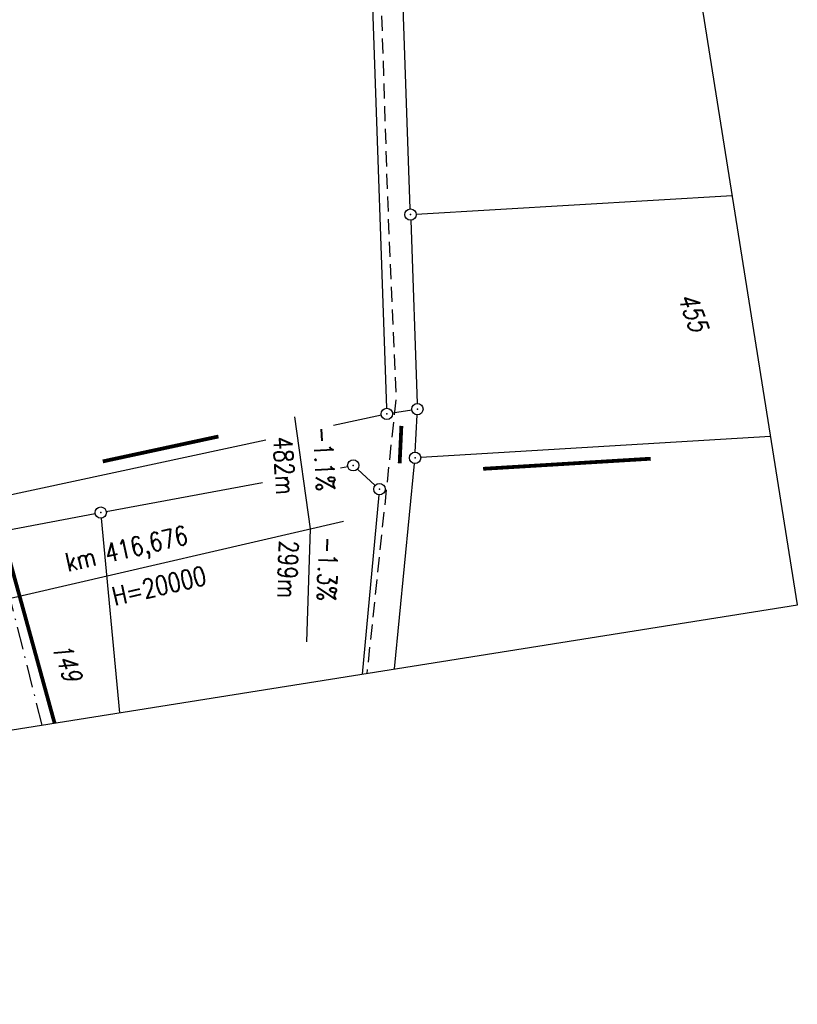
# Model space of a CAD drawing. Extents: x 447827 to 448299, y 438389 to 439851.
# Tile 8 of 116: x 448196 to 448299, y 438677 to 438808. Entities that reach past the tile are written whole.
import ezdxf

# ---------------------------------------------------------------- set-up
doc = ezdxf.new("R2010")
doc.units = 0
doc.header["$LTSCALE"] = 2
doc.header["$MEASUREMENT"] = 0
for name, pattern in [('AUSGEZOGEN', [0]), ('BAB-FM2', [2.6, 1.5, -0.5, 0.1, -0.5]), ('GEMEINDE', [3.5, 2, -0.5, 0.5, -0.5]), ('GESTRICH-X2', [1.5, 1, -0.5])]:
    doc.linetypes.add(name, pattern=pattern)
doc.layers.get('0').update_dxf_attribs({"linetype": 'AUSGEZOGEN'})
for name, color, linetype in [('211-FLSTNR', 8, 'AUSGEZOGEN'), ('211-GEMEINGRZ', 7, 'GEMEINDE'), ('211-GRENZL', 8, 'AUSGEZOGEN'), ('211-GRENZL-BAB', 7, 'AUSGEZOGEN'), ('211-GRENZP', 8, 'AUSGEZOGEN'), ('BAB_FM', 5, 'BAB-FM2'), ('FBRTOP', 250, 'AUSGEZOGEN'), ('NZ', 250, 'AUSGEZOGEN'), ('Planeinteilung', 250, 'CONTINUOUS'), ('SCHLITZRINNE', 200, 'AUSGEZOGEN'), ('STROMLTG', 4, 'AUSGEZOGEN')]:
    doc.layers.add(name, color=color, linetype=linetype)
doc.styles.add('ROMANS', font='romans.shx', dxfattribs={"width": 0.8})

# ---------------------------------------------------------------- blocks, each defined once
blk = doc.blocks.new('1135297')
for p, q in [((1135, 297), (0, 297)), ((1135, 0), (1135, 297))]:
    blk.add_line(p, q)
blk = doc.blocks.new('GST')
at = {"color": 0}
blk.add_circle((0, 0), 0.75, dxfattribs=at)
blk.add_point((0, 0), dxfattribs=at)

msp = doc.modelspace()

# ---------------------------------------------------------------- hatches: boundary and pattern name
at = {"layer": 'SCHLITZRINNE'}
h = msp.add_hatch(dxfattribs=at)
h.set_pattern_fill('_USER', color=256, scale=1.5, angle=45, style=0, pattern_type=0)
h.set_pattern_definition([(324.8574, (448134.7023, 438851.6164), (0.86342, 1.226583), [])])
edge = h.paths.add_edge_path()
edge.add_line((448125.44, 438906.45), (448125.94, 438906.53))
edge.add_line((448125.94, 438906.53), (448126.04, 438905.88))
edge.add_arc((261507.52, 409202.34), 188967.65, 9.0399539, 9.0437441, ccw=False)
edge.add_line((448128, 438893.53), (448131.93, 438868.85))
edge.add_line((448131.93, 438868.85), (448133.25, 438860.54))
edge.add_arc((449371.2, 439057.49), 1253.51, 189.03994, 189.27782)
edge.add_arc((454072.82, 439825.55), 6017.45, 189.277818, 189.386388)
edge.add_arc((449284.38, 439033.99), 1164.03, 189.38639, 189.87641)
edge.add_arc((450764.43, 439291.68), 2666.35, 189.87641, 190.20018)
edge.add_arc((449881.19, 439132.75), 1768.93, 190.20018, 190.58896)
edge.add_arc((450188.85, 439190.27), 2081.91, 190.58896, 190.94733)
edge.add_arc((450096.34, 439172.37), 1987.69, 190.94733, 191.30769)
edge.add_arc((450103.53, 439173.81), 1995.02, 191.30769, 191.66737)
edge.add_arc((450113.91, 439175.96), 2005.62, 191.66737, 192.02417)
edge.add_arc((450128.35, 439179.03), 2020.39, 192.02417, 192.37965)
edge.add_arc((450121.64, 439177.56), 2013.51, 192.37965, 192.73712)
edge.add_arc((450090.71, 439170.57), 1981.8, 192.73712, 193.09744)
edge.add_arc((450089.72, 439170.34), 1980.78, 193.09744, 193.45758)
edge.add_arc((450128.15, 439179.53), 2020.3, 193.45758, 193.81418)
edge.add_arc((450131.05, 439180.24), 2023.28, 193.81418, 194.17021)
edge.add_arc((450093.87, 439170.86), 1984.94, 194.17021, 194.52965)
edge.add_arc((450094.25, 439170.96), 1985.34, 194.52965, 194.88949)
edge.add_arc((450121.51, 439178.2), 2013.54, 194.88949, 195.2468)
edge.add_arc((450124.65, 439179.06), 2016.8, 195.2468, 195.60287)
edge.add_arc((450111.38, 439175.36), 2003.02, 195.60287, 195.96017)
edge.add_arc((450101.56, 439172.55), 1992.8, 195.96017, 196.3197)
edge.add_arc((450106.36, 439173.95), 1997.81, 196.3197, 196.67878)
edge.add_arc((450107.84, 439174.39), 1999.35, 196.67878, 197.03752)
edge.add_arc((450104.44, 439173.35), 1995.79, 197.03752, 197.39658)
edge.add_arc((450114, 439176.35), 2005.81, 197.39658, 197.75366)
edge.add_arc((450121.01, 439178.59), 2013.17, 197.75366, 198.1101)
edge.add_arc((450117.03, 439177.29), 2008.99, 198.1101, 198.46756)
edge.add_arc((450103.87, 439172.9), 1995.12, 198.46756, 198.82627)
edge.add_arc((450099.45, 439171.39), 1990.45, 198.82627, 199.18578)
edge.add_arc((450113.54, 439176.29), 2005.36, 199.18578, 199.54396)
edge.add_arc((450116.79, 439177.45), 2008.81, 199.54396, 199.90126)
edge.add_arc((450108.06, 439174.29), 1999.53, 199.90126, 200.25939)
edge.add_arc((450108.41, 439174.41), 1999.9, 200.25939, 200.61774)
edge.add_arc((450110.76, 439175.3), 2002.41, 200.61774, 200.97587)
edge.add_arc((450111.89, 439175.73), 2003.62, 200.97587, 201.33369)
edge.add_arc((450111.74, 439175.67), 2003.46, 201.33369, 201.69152)
edge.add_arc((450110.58, 439175.21), 2002.21, 201.69152, 202.04953)
edge.add_arc((450111.61, 439175.63), 2003.32, 202.04953, 202.40744)
edge.add_arc((450109.6, 439174.8), 2001.15, 202.40744, 202.76584)
edge.add_arc((450106.41, 439173.46), 1997.69, 202.76584, 203.10007)
edge.add_line((448125.44, 438906.45), (448125.55, 438905.8))
edge.add_arc((261507.37, 409202.31), 188967.3, 9.0399539, 9.0437441, ccw=False)
edge.add_line((448127.51, 438893.46), (448131.44, 438868.77))
edge.add_line((448131.44, 438868.77), (448132.72, 438860.75))
h = msp.add_hatch(dxfattribs=at)
h.set_pattern_fill('_USER', color=256, scale=1.5, angle=45, style=0, pattern_type=0)
h.set_pattern_definition([(326.72764, (448148.0771, 438778.445), (0.822929, 1.254108), [])])
edge = h.paths.add_edge_path()
edge.add_line((448125.94, 438906.53), (448126.04, 438905.88))
edge.add_arc((261507.52, 409202.34), 188967.65, 9.0399539, 9.0437441, ccw=False)
edge.add_line((448128, 438893.53), (448131.93, 438868.85))
edge.add_line((448131.93, 438868.85), (448133.25, 438860.54))
edge.add_arc((449371.2, 439057.49), 1253.51, 189.03994, 189.27782)
edge.add_arc((454072.82, 439825.55), 6017.45, 189.277818, 189.386388)
edge.add_arc((449284.38, 439033.99), 1164.03, 189.38639, 189.87641)
edge.add_arc((450764.43, 439291.68), 2666.35, 189.87641, 190.20018)
edge.add_arc((449881.19, 439132.75), 1768.93, 190.20018, 190.58896)
edge.add_arc((450188.85, 439190.27), 2081.91, 190.58896, 190.94733)
edge.add_arc((450096.34, 439172.37), 1987.69, 190.94733, 191.30769)
edge.add_arc((450103.53, 439173.81), 1995.02, 191.30769, 191.66737)
edge.add_arc((450113.91, 439175.96), 2005.62, 191.66737, 192.02417)
edge.add_arc((450128.35, 439179.03), 2020.39, 192.02417, 192.37965)
edge.add_arc((450121.64, 439177.56), 2013.51, 192.37965, 192.73712)
edge.add_arc((450090.71, 439170.57), 1981.8, 192.73712, 193.09744)
edge.add_arc((450089.72, 439170.34), 1980.78, 193.09744, 193.45758)
edge.add_arc((450128.15, 439179.53), 2020.3, 193.45758, 193.81418)
edge.add_arc((450131.05, 439180.24), 2023.28, 193.81418, 194.17021)
edge.add_arc((450093.87, 439170.86), 1984.94, 194.17021, 194.52965)
edge.add_arc((450094.25, 439170.96), 1985.34, 194.52965, 194.88949)
edge.add_arc((450121.51, 439178.2), 2013.54, 194.88949, 195.2468)
edge.add_arc((450124.65, 439179.06), 2016.8, 195.2468, 195.60287)
edge.add_arc((450111.38, 439175.36), 2003.02, 195.60287, 195.96017)
edge.add_arc((450101.56, 439172.55), 1992.8, 195.96017, 196.3197)
edge.add_arc((450106.36, 439173.95), 1997.81, 196.3197, 196.67878)
edge.add_arc((450107.84, 439174.39), 1999.35, 196.67878, 197.03752)
edge.add_arc((450104.44, 439173.35), 1995.79, 197.03752, 197.39658)
edge.add_arc((450114, 439176.35), 2005.81, 197.39658, 197.75366)
edge.add_arc((450121.01, 439178.59), 2013.17, 197.75366, 198.1101)
edge.add_arc((450117.03, 439177.29), 2008.99, 198.1101, 198.46756)
edge.add_arc((450103.87, 439172.9), 1995.12, 198.46756, 198.82627)
edge.add_arc((450099.45, 439171.39), 1990.45, 198.82627, 199.18578)
edge.add_arc((450113.54, 439176.29), 2005.36, 199.18578, 199.54396)
edge.add_arc((450116.79, 439177.45), 2008.81, 199.54396, 199.90126)
edge.add_arc((450108.06, 439174.29), 1999.53, 199.90126, 200.25939)
edge.add_arc((450108.41, 439174.41), 1999.9, 200.25939, 200.61774)
edge.add_arc((450110.76, 439175.3), 2002.41, 200.61774, 200.97587)
edge.add_arc((450111.89, 439175.73), 2003.62, 200.97587, 201.33369)
edge.add_arc((450111.74, 439175.67), 2003.46, 201.33369, 201.69152)
edge.add_arc((450110.58, 439175.21), 2002.21, 201.69152, 202.04953)
edge.add_arc((450111.61, 439175.63), 2003.32, 202.04953, 202.40744)
edge.add_arc((450109.6, 439174.8), 2001.15, 202.40744, 202.76584)
edge.add_arc((450106.41, 439173.46), 1997.69, 202.76584, 203.10007)
edge.add_arc((450188.85, 439190.27), 2082.41, 190.79963, 190.94733)
edge.add_arc((450096.34, 439172.37), 1988.19, 190.94733, 191.30769)
edge.add_arc((450103.53, 439173.81), 1995.52, 191.30769, 191.66737)
edge.add_arc((450113.91, 439175.96), 2006.12, 191.66737, 192.02417)
edge.add_arc((450128.35, 439179.03), 2020.89, 192.02417, 192.37965)
edge.add_arc((450121.64, 439177.56), 2014.01, 192.37965, 192.4693)

# ---------------------------------------------------------------- linework, layer by layer
at = {"layer": '211-GEMEINGRZ', "const_width": 0.5, "flags": 128}
for points in [[(448246, 438749.28), (448246.23, 438754.24)], [(448221.95, 438752.83), (448206.59, 438749.52)], [(448279.33, 438749.88), (448257.08, 438748.54)]]:
    msp.add_lwpolyline(points, dxfattribs=at)
at = {"layer": '211-GRENZL'}
for p, q in [((448241.07, 438848.55), (448244.27, 438756.57)), ((448247.41, 438783.02), (448245.12, 438848.47)), ((448248.19, 438782.31), (448290.14, 438784.81)), ((448247.47, 438781.52), (448248.32, 438757.21)), ((448247.61, 438756.34), (448245.04, 438755.94)), ((448243.57, 438755.66), (448237.24, 438754.3)), ((448248.08, 438750.75), (448248.31, 438755.71)), ((448228.25, 438752.36), (448190.7, 438744.26)), ((448295.23, 438752.84), (448248.8, 438750.04)), ((448245.32, 438721.99), (448247.98, 438749.25)), ((448238.16, 438748.69), (448239.1, 438748.86)), ((448240.4, 438748.5), (448242.76, 438746.34)), ((448207.06, 438742.87), (448227.78, 438746.74)), ((448243.25, 438745.09), (448241.01, 438721.3)), ((448193.91, 438740.41), (448205.58, 438742.59)), ((448206.39, 438741.98), (448208.82, 438716.18))]:
    msp.add_line(p, q, dxfattribs=at)
at = {"layer": '211-GRENZL-BAB', "const_width": 0.5, "flags": 128}
msp.add_lwpolyline([(448200.19, 438714.81), (448193.37, 438739.55)], dxfattribs=at)
at = {"layer": 'BAB_FM'}
msp.add_lwpolyline([(448137.22, 439042.18), (448144.96, 438992.78), (448154.14, 438931.46), (448155.62, 438907.39), (448158.62, 438893.69), (448168.53, 438844.64), (448178.06, 438795.88), (448190.15, 438747.68), (448198.5, 438714.54)], dxfattribs=at)
at = {"layer": 'FBRTOP'}
for points in [[(448034.37, 439384.93, -0.000001), (448050.09, 439286.17, -0.000002), (448057.94, 439236.79)], [(448068.2, 439390.31, -0.000001), (448083.91, 439291.55, -0.000002), (448091.77, 439242.17)], [(448115.34, 439094.04, 0.000001), (448125.16, 439032.31, -0.000001), (448134.98, 438970.59, -0.000001), (448138.91, 438945.9, 0.000002), (448142.84, 438921.21, 0.000007), (448144.8, 438908.87, -0.000017), (448146.77, 438896.52), (448150.7, 438871.83), (448152.01, 438863.56, 0.001038), (448152.83, 438858.47, 0.000474), (448154.67, 438847.31, 0.002138), (448156.32, 438837.58, 0.001413), (448158.92, 438822.87, 0.001696), (448161.07, 438811.18, 0.001564), (448163.48, 438798.51, 0.001572), (448165.87, 438786.36, 0.001569), (448168.34, 438774.2, 0.001557), (448170.88, 438762.09, 0.001551), (448173.5, 438749.96, 0.00156), (448176.21, 438737.81, 0.001572), (448178.97, 438725.78, 0.001571), (448181.8, 438713.78, 0.000235), (448182.24, 438711.95, 0.001553)], [(448081.52, 439088.65, 0.000001), (448091.34, 439026.93, -0.000001), (448101.16, 438965.21, -0.000001), (448105.09, 438940.52, 0.000002), (448109.02, 438915.83, 0.000007), (448110.98, 438903.48, -0.000017), (448112.94, 438891.14), (448116.87, 438866.45), (448118.2, 438858.11, 0.001038), (448119.03, 438852.94, 0.000474), (448120.89, 438841.61, 0.002138), (448122.57, 438831.73, 0.001412), (448125.22, 438816.79, 0.001697), (448127.4, 438804.89, 0.001564), (448129.85, 438792, 0.001572), (448132.28, 438779.64, 0.001569), (448134.79, 438767.28, 0.001557), (448137.38, 438754.96, 0.001551), (448140.05, 438742.61, 0.00156), (448142.8, 438730.26, 0.001572), (448145.61, 438718.02, 0.001476), (448148.31, 438706.55, 0.001556)]]:
    msp.add_lwpolyline(points, format="xyb", dxfattribs=at)
at = {"layer": 'NZ'}
for p, q in [((448232.03, 438755.44), (448234.13, 438740.59)), ((448196.47, 438731.87), (448238.54, 438741.61)), ((448234.13, 438740.59), (448233.62, 438725.6)), ((448161.96, 438723.88), (448196.47, 438731.87))]:
    msp.add_line(p, q, dxfattribs=at)
at = {"layer": 'STROMLTG', "linetype": 'GESTRICH-X2', "flags": 128}
msp.add_lwpolyline([(448172.81, 439406.13), (448182.78, 439350.86), (448199.89, 439255.4), (448208.78, 439200.73), (448221.31, 439118.73), (448225.16, 439093.12), (448241.55, 438991.8), (448248.56, 438941.94), (448251.57, 438925.38), (448253.71, 438916.98), (448255.29, 438911.07), (448250.97, 438894.68), (448245.11, 438873.95), (448244.33, 438870.93), (448242.55, 438856.76), (448242.32, 438848.63), (448244.37, 438784.61), (448245.51, 438757.99), (448241.65, 438721.4)], dxfattribs=at)

# ---------------------------------------------------------------- block references
at = {"layer": '211-GRENZP', "rotation": 289.6609145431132}
for p in [(448247.44, 438782.27), (448248.35, 438756.46), (448244.3, 438755.82), (448248.05, 438750), (448239.84, 438749), (448243.32, 438745.84), (448206.32, 438742.73)]:
    msp.add_blockref('GST', p, dxfattribs=at)
at = {"layer": 'Planeinteilung', "linetype": 'Continuous', "rotation": 279.041149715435}
msp.add_blockref('1135297', (447827.12, 439804.72), dxfattribs=at)

# ---------------------------------------------------------------- texts
at = {"layer": '211-FLSTNR', "style": 'ROMANS', "oblique": 15, "width": 0.8}
for s, p in [('455', (448282.92, 438771.37)), ('149', (448199.8, 438724.96))]:
    msp.add_text(s, height=2.5, rotation=289.6609, dxfattribs=at).set_placement(p)
at = {"layer": 'NZ', "style": 'ROMANS', "width": 0.8}
for s, rotation, p in [('-1.1%', 273.0396, (448234.5, 438754.09)), ('482m', 273.0396, (448229.22, 438752.73)), ('km 416,676', 13.0396, (448201.95, 438734.87)), ('299m', 268.0396, (448230.04, 438739.08)), ('-1.3%', 268.0396, (448235.33, 438739.59)), ('H=20000', 13.0396, (448208.17, 438730.37))]:
    msp.add_text(s, height=2.5, rotation=rotation, dxfattribs=at).set_placement(p)

doc.saveas('drawing.dxf')
